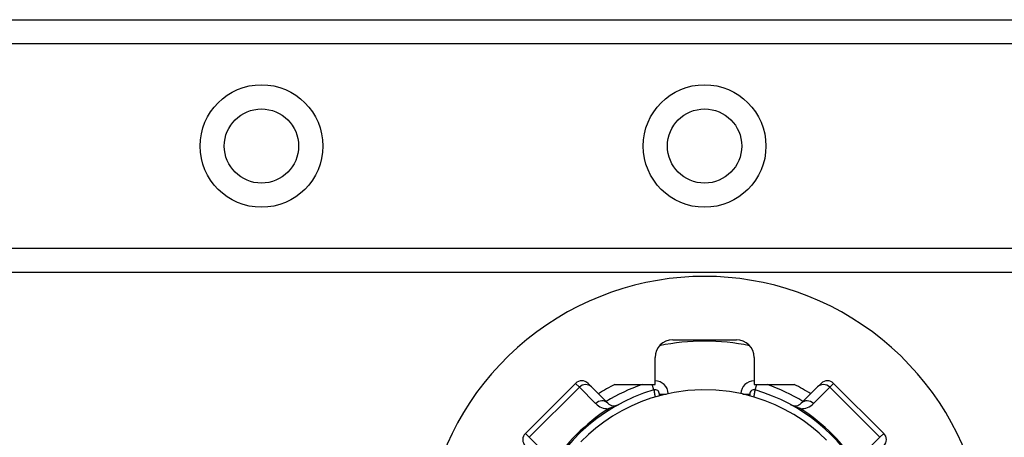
# Model space of a CAD drawing. Header units: inches. Extents: x 6 to 216, y 11 to 118.
# Tile 37 of 212: x 21.987 to 24.174, y 21.678 to 22.607. Entities that reach past the tile are written whole.
import ezdxf

# ---------------------------------------------------------------- set-up
doc = ezdxf.new("R2010")
doc.units = ezdxf.units.IN
doc.header["$MEASUREMENT"] = 0
doc.layers.add('Visible Edges(ANSI)', color=7, linetype='Continuous', lineweight=25)
doc.layers.add('Visible Tangent Edges(ANSI)', color=7, linetype='Continuous', lineweight=25)

msp = doc.modelspace()

# ---------------------------------------------------------------- linework, layer by layer
at = {"layer": 'Visible Edges(ANSI)'}
for p, q in [((8.4176, 22.6067), (38.5987, 22.6067)), ((38.5987, 22.0447), (8.4176, 22.0447)), ((23.4376, 21.8947), (23.5788, 21.8947)), ((23.3982, 21.7954), (23.3982, 21.8554)), ((23.6182, 21.8554), (23.6182, 21.7954)), ((23.2215, 21.7978), (23.1101, 21.6865)), ((23.2493, 21.7978), (23.2571, 21.79)), ((23.2933, 21.7538), (23.2571, 21.79)), ((23.3092, 21.7954), (23.3982, 21.7954)), ((23.6182, 21.7954), (23.7072, 21.7954)), ((23.7593, 21.79), (23.7231, 21.7538)), ((23.7593, 21.79), (23.7671, 21.7978)), ((23.9063, 21.6865), (23.7949, 21.7978)), ((23.4078, 21.7702), (23.4078, 21.7741)), ((23.6086, 21.7741), (23.6086, 21.7702))]:
    msp.add_line(p, q, dxfattribs=at)
at = {"layer": 'Visible Edges(ANSI)', "flags": 128}
msp.add_lwpolyline([(23.7792, 21.6716), (23.7627, 21.6871), (23.7457, 21.7013), (23.7272, 21.715), (23.7068, 21.7282), (23.6861, 21.7399), (23.665, 21.7501), (23.6426, 21.7593), (23.6185, 21.7674), (23.5922, 21.7743), (23.5636, 21.7796), (23.533, 21.7828), (23.5018, 21.7835), (23.4707, 21.7817), (23.441, 21.7777), (23.4138, 21.7718), (23.389, 21.7646), (23.3663, 21.7564), (23.345, 21.7472), (23.3244, 21.7367), (23.3039, 21.7247), (23.2844, 21.7116), (23.2669, 21.6983), (23.2503, 21.684), (23.2336, 21.6679)], dxfattribs=at)
at = {"layer": 'Visible Edges(ANSI)'}
for centre in [(22.5239, 22.3257), (23.5082, 22.3257)]:
    msp.add_circle(centre, 0.0825, dxfattribs=at)
for centre, radius, start, end in [((23.5082, 21.4107), 0.625, 332.5613, 207.4387), ((23.4376, 21.8554), 0.0394, 90, 180), ((23.5788, 21.8554), 0.0394, 0, 90), ((23.5082, 21.3997), 0.4921, 78.2772, 101.7228), ((23.2354, 21.7839), 0.0197, 45, 135), ((23.5082, 21.3997), 0.4429, 116.7049, 122.1604), ((23.5082, 21.3997), 0.4429, 57.8396, 63.2951), ((23.781, 21.7839), 0.0197, 45, 135), ((23.5082, 21.3997), 0.3996, 106.3518, 160.8354), ((23.3984, 21.7741), 0.00945, 0, 106.3518), ((23.618, 21.7741), 0.00945, 73.6482, 180), ((23.5082, 21.3997), 0.3996, 343.8612, 73.6482), ((23.3072, 21.7677), 0.0197, 225, 298.6389), ((23.7092, 21.7677), 0.0197, 241.3611, 315), ((23.124, 21.6726), 0.0197, 135, 225), ((23.8924, 21.6726), 0.0197, 315, 45)]:
    msp.add_arc(centre, radius, start, end, dxfattribs=at)
at = {"layer": 'Visible Tangent Edges(ANSI)'}
for p, q in [((38.5987, 22.5529), (8.4176, 22.5529)), ((8.4176, 22.0986), (38.5987, 22.0986)), ((23.1188, 21.6778), (23.2301, 21.7891)), ((23.2301, 21.7891), (23.2215, 21.7978)), ((23.2301, 21.7891), (23.2663, 21.7529)), ((23.3957, 21.7832), (23.3921, 21.7954)), ((23.6207, 21.7832), (23.6243, 21.7954)), ((23.75, 21.7529), (23.7863, 21.7891)), ((23.7949, 21.7978), (23.7863, 21.7891)), ((23.7863, 21.7891), (23.8976, 21.6778)), ((23.4078, 21.7741), (23.4234, 21.7741)), ((23.593, 21.7741), (23.6086, 21.7741)), ((23.1101, 21.6865), (23.1188, 21.6778)), ((23.155, 21.6416), (23.1188, 21.6778)), ((23.8976, 21.6778), (23.8614, 21.6416)), ((23.8976, 21.6778), (23.9063, 21.6865))]:
    msp.add_line(p, q, dxfattribs=at)
at = {"layer": 'Visible Tangent Edges(ANSI)', "flags": 128}
for points in [[(23.3957, 21.7832), (23.3957, 21.7831), (23.3957, 21.783), (23.3957, 21.7829), (23.3958, 21.7826), (23.3958, 21.7823), (23.3959, 21.7819), (23.396, 21.7815), (23.3961, 21.781), (23.3962, 21.7804), (23.3963, 21.7798), (23.3964, 21.7792), (23.3965, 21.7785), (23.3966, 21.7777), (23.3967, 21.7769), (23.3969, 21.7761), (23.397, 21.7752), (23.3972, 21.7743), (23.3973, 21.7734), (23.3975, 21.7725), (23.3977, 21.7715), (23.3978, 21.7705), (23.398, 21.7695), (23.3982, 21.7685), (23.3984, 21.7675)], [(23.618, 21.7675), (23.6182, 21.7685), (23.6184, 21.7695), (23.6186, 21.7705), (23.6187, 21.7715), (23.6189, 21.7725), (23.619, 21.7734), (23.6192, 21.7743), (23.6194, 21.7752), (23.6195, 21.7761), (23.6196, 21.7769), (23.6198, 21.7777), (23.6199, 21.7785), (23.62, 21.7792), (23.6201, 21.7798), (23.6202, 21.7804), (23.6203, 21.781), (23.6204, 21.7815), (23.6205, 21.7819), (23.6206, 21.7823), (23.6206, 21.7826), (23.6206, 21.7829), (23.6207, 21.783), (23.6207, 21.7831), (23.6207, 21.7832)], [(23.3167, 21.7504), (23.3149, 21.7495), (23.3137, 21.7489), (23.3125, 21.7484), (23.3115, 21.7479), (23.3105, 21.7475), (23.3095, 21.7471), (23.3085, 21.7467), (23.3076, 21.7463), (23.3067, 21.7459), (23.3058, 21.7455), (23.3049, 21.7452), (23.3041, 21.7448), (23.3032, 21.7445), (23.3024, 21.7442), (23.3016, 21.7439), (23.3008, 21.7436), (23.3, 21.7433), (23.2992, 21.743), (23.2984, 21.7427), (23.2976, 21.7424), (23.2969, 21.7422), (23.2961, 21.7419), (23.2954, 21.7417), (23.2946, 21.7414)], [(23.7218, 21.7414), (23.721, 21.7417), (23.7203, 21.7419), (23.7195, 21.7422), (23.7188, 21.7424), (23.718, 21.7427), (23.7172, 21.743), (23.7164, 21.7433), (23.7156, 21.7436), (23.7148, 21.7439), (23.714, 21.7442), (23.7132, 21.7445), (23.7123, 21.7448), (23.7115, 21.7452), (23.7106, 21.7455), (23.7097, 21.7459), (23.7088, 21.7463), (23.7079, 21.7467), (23.7069, 21.7471), (23.7059, 21.7475), (23.7049, 21.7479), (23.7039, 21.7484), (23.7027, 21.7489), (23.7015, 21.7495), (23.6997, 21.7504)]]:
    msp.add_lwpolyline(points, dxfattribs=at)
at = {"layer": 'Visible Tangent Edges(ANSI)'}
for centre in [(22.5239, 22.3257), (23.5082, 22.3257)]:
    msp.add_circle(centre, 0.1363, dxfattribs=at)
for centre, radius, start, end in [((23.5082, 21.3997), 0.4193, 109.3241, 121.4236), ((23.3984, 21.7741), 0.0291, 1.7673, 90.3097), ((23.618, 21.7741), 0.0291, 89.6903, 178.2327), ((23.5082, 21.3997), 0.4193, 58.5764, 70.6759), ((23.5343, 21.3736), 0.439, 123.0901, 146.9099), ((23.2942, 21.7808), 0.0394, 225, 270.6587), ((23.7222, 21.7808), 0.0394, 269.3413, 315), ((23.4821, 21.3736), 0.439, 33.0901, 56.9099)]:
    msp.add_arc(centre, radius, start, end, dxfattribs=at)
for centre, major_axis, ratio, start_param, end_param in [((23.2432, 21.7761), (0.0139, 0.0139), 0.937622, 0, 1.570796), ((23.7732, 21.7761), (-0.0139, 0.0139), 0.937622, 4.712389, 6.283185), ((23.2794, 21.7399), (0.0139, 0.0139), 0.937622, 0, 1.570796), ((23.2685, 21.7675), (0.0215, -0.033), 0.48633, 0, 0.409204), ((23.7479, 21.7675), (-0.0215, -0.033), 0.48633, 5.873981, 6.283185), ((23.737, 21.7399), (-0.0139, 0.0139), 0.937622, 4.712389, 6.283185)]:
    msp.add_ellipse(centre, major_axis=major_axis, ratio=ratio, start_param=start_param, end_param=end_param, dxfattribs=at)

doc.saveas('drawing.dxf')
